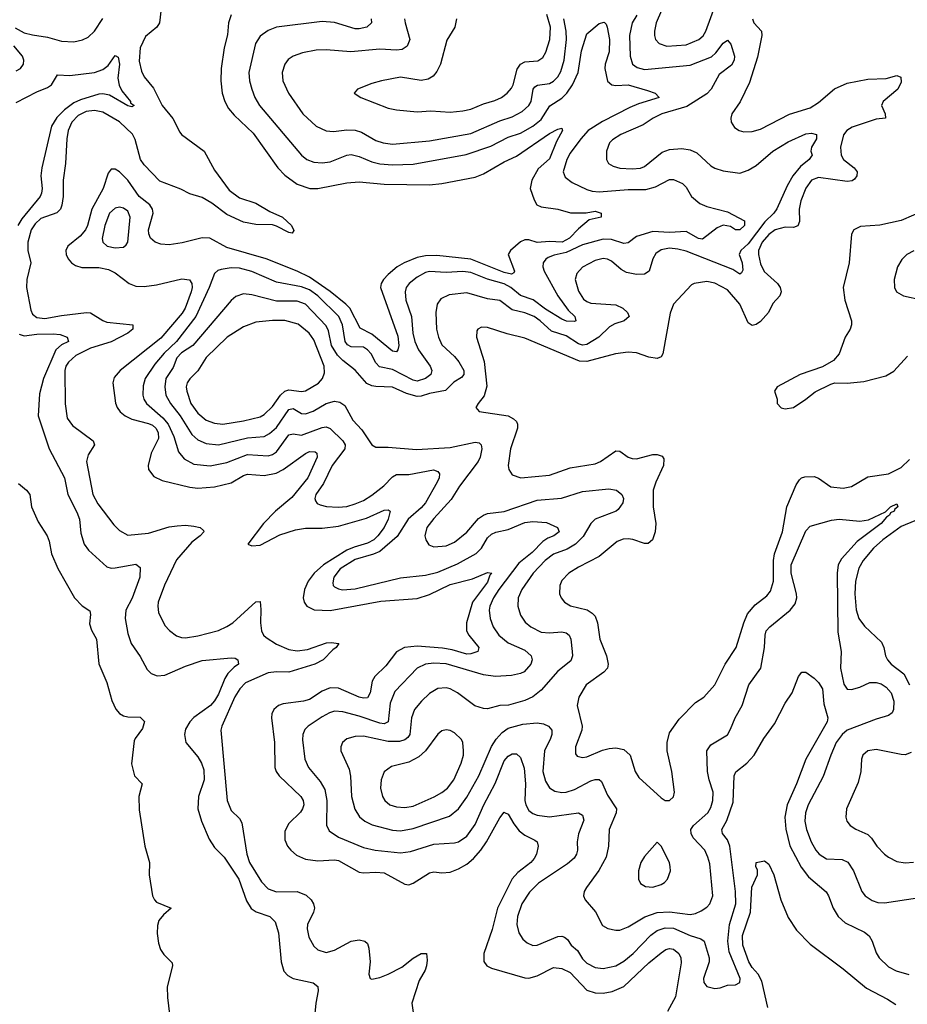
# Model space of a CAD drawing. Header units: inches. Extents: x 1934316 to 2140091, y 524953 to 667329.
# Tile 214 of 256: x 2013788 to 2018080, y 634125 to 638886. Entities that reach past the tile are written whole.
import ezdxf

# ---------------------------------------------------------------- set-up
doc = ezdxf.new("R2010")
doc.units = ezdxf.units.IN
doc.header["$MEASUREMENT"] = 0
doc.layers.add('C0613', color=7, linetype='Continuous')

msp = doc.modelspace()

# ---------------------------------------------------------------- linework, layer by layer
at = {"layer": 'C0613', "color": 5}
for points, elevation in [([(2014480.2, 639010), (2014463.8, 638870), (2014450.2, 638850), (2014396.2, 638803.8), (2014369.6, 638750), (2014365.3, 638685.3), (2014377.2, 638637.2), (2014390, 638608.7), (2014435, 638555), (2014477.1, 638470), (2014528.4, 638408.4), (2014561.5, 638341.5), (2014570.2, 638330), (2014680.1, 638250), (2014730, 638157.5), (2014800.8, 638060.8), (2014850, 638024), (2014930, 637997.8), (2014997.6, 637957.6), (2015059, 637930), (2015102.3, 637890), (2015114.2, 637865.8), (2015106, 637854), (2015090, 637856.9), (2015030, 637887.8), (2015010, 637893.5), (2014930, 637895.3), (2014870, 637907.4), (2014790, 637943.7), (2014717.7, 637997.7), (2014670, 638026.4), (2014610, 638043.7), (2014566.8, 638066.8), (2014465.1, 638105.1), (2014390, 638184), (2014372.8, 638210), (2014346.6, 638306.6), (2014332.9, 638332.9), (2014271.1, 638391.1), (2014190, 638437.7), (2014150, 638446.8), (2014110, 638441.5), (2014070, 638421.8), (2014039.9, 638390), (2014022, 638350), (2014015.9, 638310), (2014010.1, 638189.9), (2013998.8, 638110), (2013997.3, 638030), (2013991.7, 637988.3), (2013985, 637970), (2013967.5, 637952.5), (2013890, 637924.7), (2013862.2, 637897.8), (2013843.1, 637870), (2013827.4, 637810), (2013827.7, 637770), (2013841.3, 637710), (2013822.7, 637630), (2013821.3, 637590), (2013841.9, 637481.9), (2013850, 637462.4), (2013870, 637445.3), (2013910, 637440.8), (2013990, 637456.1), (2014110.1, 637470.1), (2014130, 637468), (2014190, 637430.6), (2014210, 637423.4), (2014334.6, 637410), (2014335.1, 637390), (2014310.8, 637370), (2014230, 637327.7), (2014130, 637296.6), (2014058.8, 637261.2), (2014024, 637230), (2014011.7, 637210), (2014006.3, 637190), (2014007.7, 637027.7), (2014018.1, 636958.1), (2014042.9, 636922.9), (2014142.8, 636850), (2014150.2, 636830), (2014118.6, 636781.4), (2014111.6, 636750), (2014140.8, 636590), (2014165, 636545), (2014242.9, 636442.9), (2014270, 636415.4), (2014310, 636393.7), (2014410, 636402.1), (2014510, 636433.5), (2014550, 636438.7), (2014590, 636440.8), (2014630, 636436.1), (2014660.7, 636430), (2014676.4, 636416.4), (2014678.5, 636410), (2014660.7, 636390), (2014620.2, 636359.8), (2014546.6, 636273.4), (2014488.8, 636151.2), (2014457.6, 636070), (2014455.3, 636050), (2014459.6, 636019.6), (2014490, 635956.4), (2014511.6, 635931.6), (2014546.4, 635906.4), (2014570, 635898), (2014590, 635897.2), (2014650, 635906), (2014750, 635933), (2014790, 635950.9), (2014819.3, 635970), (2014930, 636071.3), (2014950, 636072.4), (2014954.4, 636034.4), (2014952.5, 635970), (2014957.8, 635930), (2014967.3, 635910), (2014979, 635899), (2015030, 635865.9), (2015090, 635840.8), (2015130, 635833.3), (2015180.3, 635839.7), (2015271.9, 635871.9), (2015294.4, 635874.4), (2015330.6, 635870), (2015318.4, 635850), (2015301.6, 635838.4), (2015254.8, 635790), (2015214.5, 635770), (2015090, 635730.7), (2015030, 635732.8), (2014990, 635727.7), (2014880.5, 635679.5), (2014851.6, 635650), (2014828.2, 635611.8), (2014765.3, 635470), (2014760.9, 635450), (2014790.7, 635110.7), (2014810, 635061.1), (2014850, 635023.1), (2014861.6, 635001.6), (2014887, 634850), (2014898.7, 634810), (2014956.8, 634716.8), (2014990, 634682.8), (2015030, 634668.2), (2015130.4, 634670), (2015173.2, 634653.2), (2015197.8, 634630), (2015209.2, 634610), (2015213.7, 634590), (2015209.3, 634570), (2015180.1, 634510), (2015177.6, 634490), (2015186, 634450), (2015210, 634405.2), (2015230, 634388.3), (2015270, 634375.9), (2015310, 634386.8), (2015390, 634430.2), (2015430, 634436.2), (2015456.3, 634430), (2015470, 634418), (2015476.2, 634396.2), (2015482.8, 634330), (2015476.9, 634270), (2015482, 634250), (2015490, 634246), (2015530, 634253.7), (2015570, 634270.1), (2015635.6, 634304.4), (2015690, 634348.2), (2015729.7, 634370), (2015754.8, 634370), (2015758.2, 634338.2), (2015755.2, 634310), (2015749.1, 634290), (2015719.6, 634240.4), (2015683.7, 634130), (2015690, 634085.5)], 180), ([(2016890.7, 638930), (2016865.5, 638870), (2016857.1, 638830), (2016857.6, 638810), (2016863.2, 638790), (2016879.5, 638770), (2016917.1, 638757.1), (2017010, 638764.5), (2017072, 638790), (2017092.7, 638807.3), (2017106.5, 638830), (2017160.3, 638979.7)], 280), ([(2013765.5, 638845.5), (2013810, 638822.8), (2013850, 638812), (2013921.9, 638801.9), (2013990, 638781.8), (2014050, 638778.6), (2014092.1, 638787.9), (2014118.8, 638801.2), (2014150, 638830.2), (2014190, 638891.1)], 180), ([(2014810.1, 638909.9), (2014797.5, 638870), (2014792, 638812), (2014777.3, 638750), (2014761.9, 638650), (2014760.1, 638590), (2014766.4, 638530), (2014779.8, 638490), (2014797, 638457), (2014824.4, 638424.4), (2014917.3, 638337.3), (2015036.6, 638170), (2015070, 638134.1), (2015129.2, 638090), (2015190.4, 638069.6), (2015230, 638070.1), (2015370, 638096.1), (2015430, 638101), (2015550, 638090.1), (2015770, 638086.7), (2015830, 638093.2), (2015990, 638124), (2016030, 638140.9), (2016130, 638197.9), (2016190, 638225.5), (2016350, 638335.1), (2016390, 638356.9), (2016410, 638360.7), (2016413.4, 638350), (2016383.2, 638296.8), (2016350, 638212.3), (2016295.6, 638164.4), (2016264.7, 638110), (2016256.9, 638070), (2016275.1, 638015.1), (2016288.9, 637990), (2016310, 637980.2), (2016390, 637970.1), (2016451.7, 637951.7), (2016527.5, 637952.5), (2016570, 637960.2), (2016600.4, 637950), (2016599.1, 637930), (2016542.2, 637917.8), (2016490, 637874.7), (2016446.1, 637830), (2016410.6, 637809.4), (2016350, 637813.8), (2016290, 637808.4), (2016250, 637821.2), (2016230, 637821.8), (2016210, 637811.1), (2016161.6, 637770), (2016149.3, 637750), (2016180.2, 637670), (2016177.8, 637662.2), (2016165.4, 637654.6), (2016130, 637663), (2015970, 637728.5), (2015805.7, 637745.7), (2015750, 637743.9), (2015710, 637735.8), (2015646.4, 637710), (2015613.7, 637690), (2015570, 637654.2), (2015547.9, 637630), (2015536.2, 637610), (2015532.8, 637590), (2015615.7, 637355.7), (2015620.9, 637310), (2015616.8, 637290), (2015610, 637280.3), (2015590, 637282.7), (2015490, 637364.7), (2015434.1, 637394.1), (2015383.8, 637490), (2015365.4, 637510), (2015290, 637571.5), (2015190, 637639.9), (2015130, 637670.2), (2014979.2, 637730), (2014790, 637783.5), (2014706.6, 637830), (2014670, 637831.4), (2014573.2, 637806.8), (2014510, 637797.7), (2014470, 637800.3), (2014442.9, 637810), (2014420.9, 637830), (2014412.7, 637850), (2014411.3, 637870), (2014432.8, 637950), (2014429.9, 637970), (2014416.5, 637990), (2014365.4, 638030), (2014310, 638110.5), (2014270, 638149.8), (2014250, 638162.3), (2014230, 638163), (2014216.1, 638143.9), (2014192, 638070), (2014137.2, 637970), (2014115.9, 637890), (2014105.7, 637870), (2014080.8, 637839.2), (2014020.2, 637790), (2014010.2, 637770), (2014013.2, 637750), (2014022.7, 637730), (2014038.5, 637710), (2014056.9, 637696.9), (2014087.9, 637687.9), (2014170, 637688.1), (2014217.6, 637677.6), (2014250, 637662.3), (2014317.4, 637610), (2014350, 637597.3), (2014390, 637595.7), (2014450, 637604.1), (2014572.7, 637632.7), (2014608.5, 637628.5), (2014620.4, 637610), (2014621.3, 637590), (2014616.3, 637570), (2014587.5, 637490), (2014573.1, 637466.9), (2014470, 637345.1), (2014273.8, 637190), (2014245.2, 637154.8), (2014237.7, 637130), (2014251.6, 637031.6), (2014259.8, 637010), (2014274.4, 636990), (2014297.8, 636970), (2014330, 636954.1), (2014410, 636933.8), (2014430, 636924.5), (2014446.3, 636910), (2014457.7, 636890), (2014458.9, 636861.1), (2014422.9, 636790), (2014408.3, 636730), (2014411.3, 636710), (2014436.8, 636676.8), (2014477.2, 636657.2), (2014610, 636624.5), (2014650, 636620.4), (2014730, 636626.9), (2014810, 636647), (2014870, 636681.2), (2014890, 636687.4), (2014970, 636680.9), (2015027.5, 636692.5), (2015061.3, 636710), (2015170, 636788.7), (2015190, 636797.2), (2015216.1, 636796.1), (2015224.4, 636790), (2015226.4, 636770), (2015181.2, 636670), (2015104.1, 636575.9), (2015024.4, 636510), (2014967, 636450), (2014891, 636350), (2014910, 636341.6), (2014950, 636344.9), (2015045.8, 636394.3), (2015121.3, 636418.7), (2015170, 636426.6), (2015250, 636426.8), (2015330, 636436.1), (2015464.5, 636475.5), (2015550, 636513.9), (2015570, 636515.5), (2015578.7, 636510), (2015570.1, 636470), (2015550, 636430.8), (2015520.5, 636390), (2015499.6, 636370), (2015470, 636354.9), (2015404.6, 636335.4), (2015370, 636319.9), (2015257.1, 636250), (2015212, 636210), (2015182.2, 636170), (2015164.9, 636130), (2015158.9, 636090), (2015162.7, 636070), (2015176.9, 636050), (2015212.6, 636032.6), (2015290, 636028.5), (2015534.5, 636074.5), (2015710, 636087.1), (2015770, 636106), (2015870, 636153.9), (2015977.5, 636182.5), (2016050, 636213), (2016070.2, 636210.2), (2016061, 636199), (2016050, 636166), (2015977.4, 636070), (2015948, 635970), (2015948.2, 635930), (2015959.4, 635910), (2016008.4, 635850), (2016003.6, 635830), (2015970, 635818.8), (2015950, 635817.8), (2015879.4, 635839.4), (2015832.9, 635847.1), (2015710, 635856.7), (2015649.4, 635850.6), (2015610, 635829), (2015558.6, 635761.4), (2015505.9, 635710), (2015493.1, 635686.9), (2015482, 635630), (2015470, 635607.4), (2015450, 635604.5), (2015430, 635609.4), (2015330, 635653.2), (2015290, 635654.5), (2015250, 635639.6), (2015190, 635598.1), (2015160.7, 635590), (2015061.7, 635578.2), (2015039.6, 635570), (2015016.6, 635550), (2015007.2, 635530), (2015006.1, 635510), (2015020.8, 635390), (2015021.1, 635270), (2015028.2, 635250), (2015042.8, 635230), (2015147.2, 635130), (2015158.5, 635110), (2015161.1, 635090), (2015155.9, 635070), (2015145.6, 635054.4), (2015090, 634999.3), (2015070, 634962), (2015070, 634919.3), (2015083.2, 634890), (2015098.6, 634870), (2015126.4, 634846.4), (2015170, 634826.8), (2015230, 634819.1), (2015310, 634822.7), (2015330, 634819.4), (2015430, 634764.1), (2015450, 634760.1), (2015510, 634763.6), (2015550, 634759.8), (2015650, 634705.4), (2015670, 634703.2), (2015690, 634710.2), (2015770, 634760.5), (2015790, 634764.6), (2015830, 634760.5), (2015870, 634763.6), (2015910, 634779.1), (2015950, 634801.6), (2015983, 634830), (2016017.6, 634870), (2016044.8, 634910), (2016110, 635027), (2016130, 635054), (2016132.9, 635052.9), (2016150, 635043.8), (2016176.7, 634996.7), (2016203, 634963), (2016230, 634941.8), (2016279.1, 634919.1), (2016290.3, 634910), (2016295.3, 634890), (2016286.7, 634850), (2016276.2, 634830), (2016259.7, 634810), (2016197.5, 634762.5), (2016169.1, 634730.9), (2016098.8, 634590), (2016072.8, 634487.2), (2016032.6, 634370), (2016032, 634332), (2016047, 634310), (2016070, 634299.2), (2016230, 634252.1), (2016250, 634251.6), (2016290, 634262.3), (2016370, 634302.3), (2016410, 634297.9), (2016450, 634279), (2016530, 634193.9), (2016570, 634179.6), (2016610, 634178.8), (2016653.5, 634186.5), (2016710, 634210.7), (2016830, 634325), (2016890, 634374.4), (2016912, 634390), (2016930, 634395), (2016950, 634391.6), (2016976, 634370), (2016984.6, 634350), (2016985.9, 634325.9), (2016959.1, 634160.9), (2016920.4, 634090)], 220), ([(2015487.2, 638890), (2015489, 638870), (2015466.4, 638850), (2015430, 638841.9), (2015410, 638842.2), (2015310, 638872.5), (2015250, 638877.6), (2015030, 638849.1), (2014990, 638833.3), (2014950, 638805.7), (2014928.6, 638770), (2014896.1, 638630), (2014899.4, 638590), (2014910.1, 638550.1), (2014925, 638510), (2014947.7, 638470), (2015150, 638230.2), (2015175.8, 638210), (2015210, 638197.4), (2015250, 638193.6), (2015290, 638198.2), (2015370, 638230.9), (2015390, 638233), (2015430, 638224.4), (2015490, 638198.8), (2015530, 638188.2), (2015590, 638183.3), (2015690, 638186.3), (2015946.5, 638233.5), (2016066.3, 638273.7), (2016150, 638317.3), (2016210, 638337.7), (2016270, 638371.5), (2016310, 638403.6), (2016351.1, 638468.9), (2016410, 638505.5), (2016434.1, 638530), (2016460.5, 638570), (2016487.9, 638630), (2016504.2, 638735.8), (2016530, 638818), (2016590, 638867.6), (2016613.8, 638873.8), (2016623.8, 638863.8), (2016629.3, 638849.3), (2016640.1, 638790), (2016638.5, 638730), (2016619.5, 638670), (2016618.2, 638650), (2016630, 638588), (2016650.7, 638570.7), (2016670, 638567.5), (2016730, 638570.9), (2016823.6, 638543.6), (2016860.5, 638530), (2016880.7, 638510), (2016781, 638479), (2016739, 638461), (2016606.7, 638393.2), (2016537.2, 638350), (2016500.9, 638310), (2016450, 638240.2), (2016434, 638210), (2016416.1, 638150), (2016425, 638125), (2016458.9, 638098.9), (2016530, 638064.8), (2016556.1, 638056.1), (2016590, 638052.5), (2016730, 638064.9), (2016815.6, 638064.4), (2016863.2, 638076.8), (2016930, 638113.4), (2016950, 638112.2), (2016993.6, 638093.6), (2017010, 638075.5), (2017036.5, 638030), (2017077.2, 637997.2), (2017110, 637982.2), (2017210, 637956.6), (2017293, 637913), (2017292.9, 637890), (2017270, 637868.9), (2017250, 637869.8), (2017225.1, 637885.1), (2017190, 637891.7), (2017160, 637880), (2017090, 637824.6), (2017070, 637827.9), (2017010, 637860.8), (2016930, 637856.1), (2016850, 637862.1), (2016770, 637838), (2016730, 637807), (2016710, 637803), (2016650, 637823.4), (2016610, 637824.4), (2016510, 637796.6), (2016430, 637760.1), (2016372.2, 637747.8), (2016343.7, 637736.3), (2016331.9, 637728.1), (2016319.8, 637710), (2016318.3, 637690), (2016324.3, 637670), (2016390.5, 637550.5), (2016440.9, 637480.9), (2016472.6, 637450), (2016477.4, 637430), (2016470, 637426), (2016432.7, 637427.3), (2016410, 637437.8), (2016330, 637485.4), (2016271.3, 637531.3), (2016210, 637551.3), (2016162.1, 637590), (2016130, 637607.7), (2016050, 637631.6), (2015970, 637663), (2015930, 637668.6), (2015850, 637662.9), (2015770, 637668.7), (2015750, 637663.6), (2015710, 637641.2), (2015671.8, 637610), (2015657.3, 637590), (2015651.5, 637570), (2015655.4, 637530), (2015682.7, 637450), (2015689.2, 637370), (2015698.6, 637330), (2015717, 637290), (2015773.4, 637210), (2015781.5, 637190), (2015775.4, 637170), (2015751, 637150), (2015710, 637138.4), (2015690, 637142.3), (2015590, 637194.4), (2015527.5, 637207.5), (2015510, 637226.8), (2015487.7, 637270), (2015470, 637289.9), (2015450, 637301.7), (2015390, 637304.2), (2015373.3, 637313.3), (2015361.3, 637330), (2015348.5, 637410), (2015331.6, 637450), (2015230.3, 637550), (2015190, 637578.7), (2015150, 637594.4), (2015030, 637616.6), (2014910, 637668.3), (2014850, 637684.8), (2014810, 637686.6), (2014761.7, 637678.3), (2014746.7, 637673.3), (2014730, 637657.7), (2014704.2, 637590), (2014639.5, 637450), (2014546.5, 637330), (2014486.8, 637273.2), (2014440.7, 637219.3), (2014394.4, 637150), (2014384.4, 637115.6), (2014382.5, 637070), (2014388.1, 637050), (2014401.6, 637030), (2014480.4, 636960.4), (2014505.1, 636930), (2014533.5, 636870), (2014556.4, 636796.4), (2014582.5, 636762.4), (2014630, 636736.6), (2014708.5, 636728.5), (2014790, 636744.1), (2014890, 636783.9), (2014990, 636776.8), (2015010, 636782.8), (2015030, 636796.1), (2015090, 636878), (2015110, 636883.3), (2015150, 636877), (2015250, 636913.6), (2015270, 636916.4), (2015290, 636909.4), (2015350.1, 636850), (2015361.7, 636830), (2015360.4, 636810), (2015298.9, 636730), (2015257.2, 636642.8), (2015219.2, 636590), (2015214.6, 636570), (2015218.7, 636558.7), (2015226.8, 636546.8), (2015240.2, 636540.2), (2015271.7, 636531.7), (2015328.3, 636528.4), (2015370, 636531.3), (2015410, 636543.9), (2015450, 636561.2), (2015490, 636586), (2015548.1, 636631.9), (2015590, 636675.6), (2015610, 636687.3), (2015670, 636685.9), (2015789.2, 636709.2), (2015810, 636701.1), (2015818.5, 636690), (2015815.9, 636670), (2015806.8, 636650), (2015750.5, 636550), (2015730, 636525.1), (2015667, 636470), (2015613.7, 636386.3), (2015530, 636313.6), (2015499.4, 636300.6), (2015410, 636275.6), (2015337.7, 636230), (2015306.7, 636190), (2015302.3, 636162.3), (2015303.9, 636150), (2015310, 636142.7), (2015330, 636132.9), (2015349.6, 636129.6), (2015410, 636133.4), (2015630, 636186.6), (2015750, 636199.8), (2015810, 636213.8), (2015905.4, 636254.6), (2015994.7, 636305.3), (2016020.5, 636330), (2016050, 636379.7), (2016070, 636398.8), (2016090, 636407.8), (2016150, 636419.9), (2016230, 636453.8), (2016270, 636459.1), (2016334.6, 636454.6), (2016388.5, 636430), (2016396, 636410), (2016370.4, 636390), (2016341.4, 636378.6), (2016317.5, 636362.5), (2016265.6, 636310), (2016201.9, 636258.1), (2016104.9, 636130), (2016078.8, 636090), (2016061.4, 636050), (2016058.1, 636030), (2016062.3, 635990), (2016077.6, 635950), (2016104.8, 635910), (2016150, 635872.9), (2016230, 635836.6), (2016261.7, 635810), (2016265.5, 635790), (2016259.2, 635770), (2016227.1, 635732.9), (2016210, 635723.9), (2016166, 635714), (2016088.7, 635710), (2016030, 635718.6), (2015850, 635771.7), (2015790, 635774.6), (2015751, 635769), (2015710, 635749.8), (2015602.7, 635637.3), (2015579.1, 635580.9), (2015570, 635489.8), (2015550, 635481.6), (2015530, 635484.4), (2015430, 635517.6), (2015350, 635538.2), (2015310, 635542.2), (2015285.5, 635534.5), (2015250, 635514.4), (2015182.3, 635470), (2015166.3, 635453.7), (2015157.5, 635430), (2015155.8, 635404.2), (2015166.4, 635310), (2015183.8, 635270), (2015241.3, 635201.3), (2015263.8, 635163.8), (2015272.9, 635110), (2015271, 634991), (2015283.6, 634963.6), (2015330, 634933.7), (2015450, 634883), (2015506.8, 634870), (2015630, 634857), (2015677, 634863), (2015790, 634898.9), (2015890, 634904.8), (2015910, 634910.9), (2015950, 634938), (2015990, 634994.4), (2016033.1, 635090), (2016086.9, 635193.1), (2016130, 635302.2), (2016150, 635324.5), (2016170, 635335.2), (2016190, 635335.6), (2016210, 635318.4), (2016227, 635267), (2016234.3, 635190), (2016231.1, 635110), (2016235.4, 635090), (2016250, 635062.2), (2016270, 635047), (2016290, 635039.3), (2016350, 635031.2), (2016490.1, 635050.1), (2016510, 635038.7), (2016515.8, 635015.8), (2016490, 634949.4), (2016484, 634910), (2016486, 634870), (2016481, 634850), (2016469, 634831), (2016436.7, 634803.3), (2016296.5, 634710), (2016253.3, 634666.7), (2016215.5, 634610), (2016195, 634550), (2016192, 634510), (2016200.8, 634470), (2016220.2, 634440.2), (2016241.7, 634421.7), (2016270, 634409), (2016290, 634410.2), (2016390, 634452.9), (2016410, 634454.2), (2016423, 634450), (2016437.3, 634437.3), (2016455.2, 634410), (2016484.6, 634384.6), (2016510, 634344.2), (2016530, 634323), (2016570, 634303.2), (2016610, 634297.2), (2016669.9, 634310.1), (2016710, 634333.9), (2016755.2, 634370), (2016840.2, 634459.8), (2016870, 634481.9), (2016910, 634494.4), (2016950, 634492.3), (2017030, 634457.7), (2017082.1, 634442.1), (2017097.4, 634430), (2017122.5, 634350), (2017121.5, 634330), (2017094.9, 634250), (2017096, 634230), (2017110.2, 634210.2), (2017150, 634201.3), (2017175.5, 634204.5), (2017210, 634216.9), (2017250, 634219.6), (2017269.6, 634230), (2017272.1, 634250), (2017219.1, 634379.1), (2017211.8, 634430), (2017221.1, 634510), (2017250.3, 634610), (2017249.9, 634670), (2017222.7, 634890), (2017210, 634920.2), (2017186, 634950), (2017183.4, 634970), (2017207.3, 635012.7), (2017237.7, 635102.3), (2017242.7, 635230), (2017251, 635249), (2017304.8, 635290), (2017339.8, 635330), (2017386.9, 635410), (2017438.7, 635481.3), (2017490, 635580.7), (2017523.7, 635630), (2017553.2, 635710), (2017570, 635731.3), (2017589.2, 635730.8), (2017630, 635702.3), (2017650, 635681.3), (2017669.4, 635650), (2017677.2, 635577.2), (2017695.2, 635510), (2017691.8, 635490), (2017590.1, 635310), (2017544.5, 635190), (2017499.2, 635090), (2017487.5, 635030), (2017492.3, 634972.3), (2017511.6, 634891.6), (2017567.3, 634787.3), (2017601.9, 634741.9), (2017688, 634668), (2017699.2, 634650), (2017721.1, 634590), (2017746, 634550), (2017779.2, 634519.2), (2017873.4, 634473.4), (2017895.2, 634455.2), (2017910.2, 634430.2), (2017930, 634373.4), (2017944, 634350), (2017990, 634306.2), (2018026.3, 634286.3), (2018088.3, 634268.3)], 240), ([(2016772.7, 638907.3), (2016749.6, 638870), (2016737, 638810), (2016740.3, 638710), (2016751.1, 638671.1), (2016774.1, 638654.1), (2016810, 638645.4), (2017030, 638665), (2017133.3, 638706.6), (2017155, 638725), (2017190, 638771.7), (2017210, 638786.7), (2017227.2, 638767.2), (2017243.8, 638710), (2017243.6, 638690), (2017230, 638665.8), (2017170, 638620.3), (2017131.8, 638550), (2017110, 638526.6), (2017013.6, 638466.4), (2016893.4, 638430), (2016851.8, 638410), (2016802.3, 638377.7), (2016694.9, 638330), (2016654.6, 638305.4), (2016639.7, 638290), (2016624.7, 638250), (2016626.3, 638210), (2016635.8, 638190), (2016657.1, 638177.1), (2016690, 638167.9), (2016750, 638164.4), (2016790, 638167.2), (2016810, 638176), (2016894.9, 638245.1), (2016930, 638258.5), (2016990, 638262.4), (2017030, 638257.1), (2017061.9, 638241.9), (2017130, 638178.8), (2017150, 638167.3), (2017190, 638154.7), (2017270, 638143.2), (2017310, 638157.6), (2017350, 638181), (2017430, 638249.2), (2017504.6, 638295.4), (2017590, 638333.3), (2017617, 638337), (2017640.3, 638330), (2017641, 638310), (2017616.5, 638270), (2017613.2, 638250), (2017619.7, 638230), (2017616, 638224), (2017606.2, 638210), (2017563.9, 638176.1), (2017525.9, 638130), (2017498.4, 638081.6), (2017448.6, 637971.4), (2017434, 637950), (2017391.1, 637909), (2017310, 637802), (2017274.5, 637770), (2017267.6, 637750), (2017281.2, 637710), (2017285, 637675.1), (2017278.7, 637661.3), (2017270, 637655.4), (2017237.1, 637677.1), (2017010, 637766.3), (2016970, 637776.6), (2016930, 637780.2), (2016890, 637772.8), (2016864.3, 637755.7), (2016850.2, 637730), (2016831.3, 637670), (2016810, 637654.6), (2016770, 637653.3), (2016723, 637663), (2016697.1, 637677.1), (2016650, 637718.1), (2016630, 637728.5), (2016610, 637731.6), (2016570, 637721.1), (2016510, 637688.9), (2016481.9, 637658.1), (2016473.2, 637630), (2016490, 637573.1), (2016514.7, 637534.7), (2016530, 637522.7), (2016550, 637515.5), (2016670, 637507.5), (2016704, 637490), (2016727.6, 637470), (2016735.3, 637450), (2016710.4, 637430), (2016665.3, 637414.7), (2016639.3, 637400.7), (2016588.6, 637350), (2016530, 637314.4), (2016510, 637312.3), (2016490, 637318.9), (2016430, 637356.2), (2016360.1, 637380.1), (2016305.2, 637430), (2016275.7, 637450), (2016230, 637468), (2016170, 637482.4), (2016110, 637528.5), (2016050, 637536), (2015950, 637565.4), (2015864.2, 637555.8), (2015824.3, 637535.7), (2015806, 637510), (2015799.4, 637470), (2015804.1, 637390), (2015813.4, 637350), (2015830, 637312.7), (2015890, 637257.1), (2015911.4, 637231.4), (2015935.7, 637190), (2015935.5, 637170), (2015923.9, 637156.1), (2015887.2, 637132.8), (2015846.9, 637093.1), (2015770, 637078.2), (2015730, 637064.5), (2015710, 637064), (2015658.9, 637078.9), (2015590, 637108.8), (2015510, 637111.9), (2015490, 637115.4), (2015467.1, 637127.1), (2015410.4, 637190.3), (2015350, 637237.3), (2015323.9, 637263.9), (2015296.4, 637310), (2015280.9, 637380.9), (2015270, 637404.7), (2015170, 637510.8), (2015130, 637524.5), (2015030, 637524.5), (2014910, 637555.9), (2014870, 637560.3), (2014832.6, 637547.4), (2014810, 637527.8), (2014624.6, 637310), (2014570, 637274.6), (2014547.7, 637250), (2014530, 637204.6), (2014494.5, 637150), (2014489.6, 637109.6), (2014494.7, 637070), (2014516.4, 637030), (2014563.3, 636970), (2014620.3, 636880.3), (2014650, 636853.8), (2014690, 636835.7), (2014750, 636829.6), (2014890, 636863.8), (2014970, 636871), (2014996, 636884), (2015030, 636914), (2015090, 637000.7), (2015110, 637006.1), (2015150, 636982.1), (2015170, 636979.3), (2015206.6, 636993.4), (2015270, 637030.6), (2015310, 637040.7), (2015336.5, 637036.5), (2015359.4, 637019.4), (2015399.3, 636950), (2015442.9, 636902.9), (2015490, 636830.3), (2015510, 636818.3), (2015570, 636819.3), (2015707.1, 636807.1), (2015870, 636817.4), (2015990, 636842.7), (2016010, 636839), (2016019, 636830), (2016022.7, 636810), (2016014, 636770), (2016004.1, 636750), (2015914.5, 636630), (2015874.8, 636565.2), (2015790, 636474.5), (2015757.1, 636430), (2015747.5, 636390), (2015751.5, 636370), (2015766.5, 636346.5), (2015790, 636336.1), (2015850, 636340.9), (2015890, 636359.4), (2015950, 636407.3), (2016006.5, 636473.5), (2016029.9, 636490.1), (2016050, 636497.8), (2016130, 636507.3), (2016290, 636562.2), (2016407.8, 636572.2), (2016510, 636604.7), (2016636.5, 636616.5), (2016674, 636610), (2016700.3, 636590), (2016707, 636570), (2016704.2, 636550), (2016682.6, 636517.4), (2016671.5, 636508.5), (2016570, 636469.9), (2016550, 636449.8), (2016513.2, 636386.8), (2016475.6, 636350), (2016434.9, 636325.1), (2016370, 636301.6), (2016328.9, 636270), (2016270.8, 636210), (2016215.8, 636130), (2016198.3, 636090), (2016197.4, 636050), (2016210, 636006.4), (2016232.4, 635972.4), (2016259.6, 635950), (2016310, 635923.9), (2016350, 635920.4), (2016410, 635925.1), (2016430, 635920.9), (2016444.2, 635910), (2016453.2, 635890), (2016458.9, 635830), (2016460.4, 635810), (2016453.8, 635786.2), (2016390, 635735.7), (2016310, 635643.1), (2016270, 635610.9), (2016230, 635594.2), (2016151.5, 635571.5), (2016110, 635569.7), (2016050, 635553.3), (2016030, 635555.1), (2015988.5, 635568.5), (2015905.4, 635630), (2015870, 635649.8), (2015850, 635654.6), (2015810, 635651.5), (2015770, 635627.9), (2015730.2, 635590), (2015697.7, 635550), (2015682.8, 635510), (2015674.3, 635430), (2015665, 635415), (2015650, 635403.1), (2015623.8, 635396.2), (2015570, 635394.9), (2015450, 635421.6), (2015410, 635419.5), (2015370, 635408.4), (2015348.9, 635390), (2015341.5, 635370), (2015340.8, 635350), (2015381, 635261), (2015387.5, 635227.5), (2015392, 635130), (2015409, 635069), (2015431.6, 635031.6), (2015456.9, 635010), (2015492, 634992), (2015590, 634966.9), (2015630, 634963.9), (2015690, 634974.3), (2015866, 635034), (2015910, 635069.4), (2015950, 635126.5), (2016008.8, 635230), (2016069.2, 635370.8), (2016092.6, 635407.4), (2016120.7, 635439.3), (2016150, 635460.2), (2016220.8, 635479.2), (2016290, 635486.1), (2016320.7, 635480.7), (2016345.3, 635470), (2016360.9, 635450), (2016361.5, 635430), (2016354.8, 635410), (2016325, 635350), (2016316.9, 635250), (2016330, 635204.2), (2016350, 635171.4), (2016376, 635156), (2016409.5, 635149.5), (2016430, 635150.8), (2016470, 635163.7), (2016550, 635205.5), (2016570, 635212.3), (2016590, 635212.2), (2016601.4, 635201.4), (2016630, 635136.5), (2016673.2, 635070), (2016672.5, 635050), (2016638.3, 634970), (2016635.5, 634890), (2016623.2, 634836.8), (2016587.7, 634772.3), (2016528.9, 634690), (2016518, 634670), (2016514, 634650), (2016521.6, 634630), (2016572.2, 634572.2), (2016606.2, 634506.2), (2016631.2, 634491.2), (2016670, 634483.1), (2016690, 634483.6), (2016730, 634499.3), (2016811.6, 634548.4), (2016870, 634568.7), (2016930, 634572.4), (2017030, 634559.1), (2017055.8, 634564.1), (2017082.7, 634577.3), (2017110, 634594), (2017126, 634610), (2017140.3, 634650), (2017124.4, 634804.4), (2017116.3, 634836.3), (2017100.3, 634870), (2017044.7, 634930), (2017034.4, 634950), (2017034.1, 634970), (2017046.6, 634990), (2017115.6, 635050), (2017130, 635077), (2017139.6, 635110), (2017141, 635150), (2017121.3, 635210), (2017113.4, 635250), (2017110.6, 635350), (2017130, 635378.6), (2017210, 635427.4), (2017225.4, 635454.6), (2017247.4, 635510), (2017281, 635570), (2017313.6, 635670), (2017371.2, 635750), (2017389.3, 635850), (2017392.1, 635910), (2017397.7, 635930), (2017415.3, 635950), (2017512.9, 636030), (2017538.5, 636061.5), (2017546.1, 636090), (2017544.8, 636110), (2017518.5, 636210), (2017518.9, 636250), (2017590, 636413.4), (2017610, 636437.1), (2017714.2, 636465.8), (2017750, 636470.2), (2017850, 636460.6), (2017892.8, 636467.2), (2017974.7, 636505.3), (2017999.3, 636530), (2018030, 636544.7), (2018034, 636530), (2018020.6, 636519.4), (2018016.4, 636510), (2017999.5, 636500.5), (2017994, 636490), (2017979.3, 636480.7), (2017953.4, 636450), (2017836.9, 636363.1), (2017761.9, 636278.1), (2017746.6, 636250), (2017741.4, 636210), (2017744.2, 635924.2), (2017760.2, 635830), (2017756.5, 635750), (2017772.5, 635672.5), (2017790, 635649.1), (2017810, 635646.9), (2017850, 635658.5), (2017899.7, 635680.3), (2017930, 635680.7), (2017953.6, 635673.6), (2017977.8, 635657.8), (2018002.5, 635630), (2018015.5, 635590), (2018013.5, 635550), (2018006.3, 635533.7), (2017990, 635520.8), (2017930, 635503.4), (2017789.8, 635450.2), (2017764.5, 635430), (2017736.8, 635390), (2017710.1, 635330), (2017673.8, 635226.2), (2017601.4, 635090), (2017587.2, 635050), (2017584.6, 635010), (2017592.8, 634970), (2017614.8, 634910), (2017637.8, 634870), (2017654.7, 634850), (2017690, 634828), (2017764.7, 634824.7), (2017791.9, 634811.9), (2017820.7, 634770), (2017860.2, 634670), (2017876, 634650), (2017910, 634627.1), (2017937.1, 634617.1), (2017970, 634615.6), (2018130, 634638.8)], 260), ([(2015648.2, 638890), (2015651.1, 638870), (2015673.7, 638790), (2015661.6, 638758.4), (2015638.1, 638741.9), (2015610, 638737.7), (2015530, 638742.4), (2015389.8, 638729.8), (2015270, 638739.8), (2015221.1, 638738.9), (2015154.9, 638725.1), (2015110, 638709.8), (2015086.8, 638693.2), (2015069.5, 638670.5), (2015057.5, 638630), (2015061.1, 638590), (2015087.2, 638530), (2015157.6, 638430), (2015222.3, 638370), (2015270, 638348.4), (2015305, 638345), (2015370, 638353), (2015410, 638351.7), (2015441, 638341), (2015510, 638300.7), (2015544.9, 638290), (2015590, 638283.8), (2015770, 638299.6), (2015970, 638334.7), (2016110, 638396.3), (2016170, 638416.4), (2016217.7, 638442.3), (2016249.9, 638470), (2016261.7, 638490), (2016270.9, 638549.1), (2016279.2, 638560.8), (2016291.5, 638568.5), (2016350, 638577.7), (2016370, 638588.3), (2016390, 638609.4), (2016404.6, 638635.4), (2016421.3, 638690), (2016431.3, 638790), (2016430.6, 638830), (2016419.9, 638890)], 260), ([(2015899.8, 638890), (2015891.5, 638850), (2015852.8, 638787.2), (2015822, 638670), (2015805.4, 638634.6), (2015787.3, 638612.7), (2015762.5, 638597.5), (2015730, 638591.8), (2015630, 638607.1), (2015538, 638590), (2015490, 638576.9), (2015422, 638550), (2015404.7, 638530), (2015438, 638510), (2015570, 638457.4), (2015610, 638449.1), (2015710, 638440.2), (2015775.3, 638444.7), (2015870, 638438.5), (2015930, 638445), (2015970, 638453.7), (2016030, 638478.9), (2016085.4, 638494.6), (2016117.2, 638510), (2016144.5, 638530), (2016165.4, 638554.6), (2016173.4, 638570), (2016193.8, 638646.2), (2016209.5, 638670.5), (2016230, 638682), (2016293.4, 638686.6), (2016316.9, 638703.1), (2016332.1, 638727.9), (2016351.4, 638790), (2016354.7, 638850), (2016337.5, 638910)], 280), ([(2017332, 638890), (2017338.6, 638870), (2017374.7, 638830), (2017377.4, 638810), (2017356, 638704), (2017317.7, 638582.3), (2017271.1, 638488.9), (2017232, 638430), (2017226.7, 638410), (2017228.2, 638390), (2017244.4, 638364.4), (2017266.8, 638350), (2017290, 638342.7), (2017330, 638344.5), (2017370, 638356.5), (2017510.9, 638429.1), (2017610, 638459.8), (2017650, 638484.9), (2017728.3, 638551.7), (2017790, 638579.1), (2017890, 638597.3), (2017978.2, 638601.8), (2018030, 638615.8), (2018048.3, 638608.3), (2018050, 638584), (2018034.7, 638550), (2017964.2, 638490), (2017955.6, 638470), (2017973.1, 638430), (2017974, 638410), (2017930, 638404.6), (2017814.2, 638365.9), (2017788, 638350), (2017771.5, 638328.5), (2017757.2, 638270), (2017760.1, 638230), (2017771.3, 638210), (2017823.2, 638170), (2017836.9, 638150), (2017835.6, 638130), (2017825.5, 638114.5), (2017813.5, 638106.5), (2017790, 638102.8), (2017650, 638122.4), (2017616.9, 638110), (2017590, 638071.8), (2017564.7, 638010), (2017556.9, 637970), (2017558.4, 637910), (2017551.5, 637888.5), (2017530, 637880.2), (2017490, 637882.1), (2017441.1, 637870), (2017410, 637847.3), (2017378.2, 637810), (2017361.3, 637770), (2017359.8, 637750), (2017370, 637704.9), (2017388.7, 637668.7), (2017453, 637610), (2017465.4, 637590), (2017470.9, 637570), (2017464, 637550), (2017430, 637513.3), (2017409.4, 637470), (2017370, 637426.8), (2017350, 637411.5), (2017330, 637406.2), (2017310, 637419.1), (2017271, 637510), (2017210, 637579.8), (2017150, 637612), (2017110, 637619), (2017050, 637610.8), (2017036.9, 637603.1), (2016950, 637509.6), (2016932.6, 637467.4), (2016898, 637270), (2016890, 637255.8), (2016870, 637247), (2016830, 637254.2), (2016770, 637274.6), (2016730, 637277.5), (2016669.8, 637269.8), (2016530, 637232.5), (2016494.8, 637234.8), (2016230, 637346), (2016145.9, 637365.9), (2016050, 637398), (2016021.6, 637398.4), (2016003, 637390), (2015998.7, 637381.3), (2015996.9, 637350), (2016033.3, 637233.3), (2016046.9, 637113.1), (2016033.9, 637066.1), (2016004.4, 637030), (2015994, 637010), (2016010.4, 636990.4), (2016149.5, 636969.5), (2016176.4, 636956.4), (2016190, 636942), (2016195.3, 636930), (2016195, 636910), (2016161.4, 636810), (2016150.2, 636730.2), (2016152.9, 636710), (2016170, 636684.2), (2016211.1, 636671.1), (2016350, 636682.8), (2016450, 636718.8), (2016570, 636737.6), (2016596, 636750), (2016670, 636800.2), (2016690, 636799.2), (2016730, 636770.2), (2016750, 636763.2), (2016770, 636762.1), (2016850, 636782.5), (2016870, 636782.9), (2016894.7, 636774.7), (2016902.2, 636762.2), (2016901, 636730), (2016863.9, 636650), (2016850.7, 636610), (2016850.7, 636530.7), (2016863.9, 636450), (2016860.5, 636410), (2016847.6, 636370), (2016826.8, 636353.2), (2016810, 636353.6), (2016752.7, 636372.7), (2016730, 636375), (2016706.9, 636373.1), (2016677, 636363), (2016590, 636289.8), (2016490, 636238.8), (2016443.6, 636210), (2016410, 636174.3), (2016399.1, 636150), (2016397.8, 636110), (2016406, 636090), (2016422, 636070), (2016451.9, 636051.9), (2016531.4, 636031.4), (2016556.4, 636016.4), (2016570, 636001.3), (2016582, 635970), (2016592.8, 635890), (2016624.7, 635810), (2016633.8, 635770), (2016630.3, 635750), (2016613.4, 635730), (2016527.8, 635670), (2016491.6, 635610), (2016484, 635570), (2016508.5, 635470), (2016506.8, 635450), (2016475.2, 635370), (2016475.4, 635335.4), (2016484, 635324), (2016510, 635317.6), (2016530, 635321.1), (2016605.7, 635354.3), (2016637.6, 635362.4), (2016670, 635364.6), (2016710, 635356.8), (2016739.2, 635330), (2016763.6, 635250), (2016781.4, 635221.4), (2016890, 635122.8), (2016910, 635110.8), (2016930, 635110.8), (2016950, 635127.3), (2016955.1, 635150), (2016941.1, 635250), (2016918.5, 635350), (2016918.5, 635390), (2016930, 635437.3), (2016976.5, 635503.5), (2017056.5, 635583.5), (2017096.9, 635610), (2017149.9, 635670.1), (2017199, 635770), (2017252.2, 635850), (2017289.3, 635970), (2017307.7, 636012.3), (2017343.7, 636056.3), (2017400.4, 636099.7), (2017418.4, 636121.6), (2017432.7, 636170), (2017432.5, 636270), (2017437.2, 636302.8), (2017477.1, 636410), (2017498.1, 636530), (2017543.2, 636636.8), (2017558.5, 636661.5), (2017569.2, 636670.8), (2017584.3, 636675.7), (2017630, 636676.6), (2017650, 636669.2), (2017710, 636626.7), (2017770, 636621.1), (2017810, 636628), (2017890, 636674.7), (2017990, 636690.2), (2018050, 636721), (2018090, 636759.4)], 280), ([(2013770, 638637.7), (2013791.6, 638650), (2013805.7, 638670), (2013807.8, 638690), (2013801.5, 638710), (2013759.6, 638759.6)], 180), ([(2013770, 638484.6), (2013870, 638537.4), (2013922.9, 638557.1), (2013942.3, 638570), (2013970, 638619.5), (2014030, 638616.5), (2014150, 638630.2), (2014190, 638645.4), (2014215.4, 638664.6), (2014250, 638711.8), (2014264.7, 638704.7), (2014270.6, 638670.6), (2014262.5, 638602.5), (2014268.7, 638568.7), (2014282.2, 638542.2), (2014324.4, 638490), (2014324.1, 638484.1), (2014340.7, 638470), (2014330, 638463.6), (2014310, 638469.8), (2014221.4, 638521.4), (2014190, 638527.9), (2014170, 638526.2), (2014081.8, 638498.2), (2014050, 638483.6), (2014005, 638450), (2013967, 638413), (2013941, 638370), (2013894.8, 638170), (2013889.6, 638130), (2013895.8, 638070), (2013893.3, 638046.7), (2013886.3, 638030), (2013797.9, 637922.1), (2013779, 637890)], 160), ([(2018170, 637965.6), (2018050, 637914.7), (2017947.3, 637892.7), (2017854.2, 637885.8), (2017821.7, 637870), (2017810, 637849), (2017798.4, 637710), (2017769.2, 637590), (2017777.4, 637530), (2017810.2, 637430), (2017810.2, 637410), (2017803.6, 637390), (2017778.9, 637350), (2017751.3, 637270), (2017722.7, 637237.3), (2017670, 637207.1), (2017562.8, 637170), (2017451.3, 637110), (2017438, 637090), (2017450.9, 637050.9), (2017451, 637030), (2017470, 637008.2), (2017490, 637004.4), (2017530, 637010.4), (2017589.4, 637050), (2017633.8, 637086.2), (2017710, 637123.6), (2017730, 637129), (2017790, 637127.9), (2017870, 637136.1), (2017976, 637164), (2018014.6, 637185.4), (2018081.5, 637258.5)], 320), ([(2018111.4, 637768.6), (2018078, 637750), (2018053.9, 637726.1), (2018032.4, 637690), (2018015.8, 637630), (2018018.4, 637590), (2018028.2, 637570), (2018061, 637550), (2018150, 637531.7)], 340), ([(2013784.7, 637364.7), (2013810, 637357.8), (2013870, 637364.7), (2013950, 637366.5), (2013982.8, 637362.8), (2014017, 637350), (2014023.1, 637330), (2013990, 637313.2), (2013963.3, 637290), (2013902.5, 637150), (2013883.6, 637076.4), (2013877.1, 636970), (2013930.9, 636810.9), (2014003.8, 636670), (2014020.9, 636590), (2014064.4, 636504.4), (2014076.3, 636470), (2014083.6, 636403.6), (2014100.2, 636350), (2014120, 636320), (2014210, 636240.2), (2014230, 636234.3), (2014250, 636235), (2014350, 636253.4), (2014370, 636236.3), (2014369.2, 636190), (2014331, 636089), (2014301.1, 636030), (2014297.1, 635990), (2014310, 635917.3), (2014326.7, 635870), (2014370, 635807.2), (2014403.9, 635743.9), (2014423.6, 635723.6), (2014452.6, 635712.6), (2014490, 635715.5), (2014590, 635759.3), (2014670, 635786.6), (2014810, 635800.7), (2014830, 635798.5), (2014843.1, 635790), (2014846.7, 635770), (2014824.7, 635755.3), (2014795.1, 635724.9), (2014780.3, 635699.7), (2014750, 635625.1), (2014730, 635592), (2014710, 635569.8), (2014630, 635511.6), (2014610.2, 635490), (2014590, 635455.6), (2014584.3, 635430), (2014591.5, 635390), (2014650, 635321.5), (2014667.2, 635290), (2014677.7, 635257.7), (2014679.8, 635210), (2014653.1, 635130), (2014648.7, 635070), (2014666.9, 635010), (2014704, 634924), (2014730, 634882.6), (2014776.1, 634836.1), (2014848.3, 634730), (2014885, 634625), (2014907.4, 634587.4), (2014931.4, 634571.4), (2014997.1, 634550), (2015022.9, 634522.9), (2015039.7, 634470), (2015051.6, 634330), (2015065.2, 634285.2), (2015084.1, 634264.1), (2015110, 634250.2), (2015207.8, 634227.8), (2015230.3, 634210.3), (2015231.6, 634190), (2015220.2, 634130), (2015211, 634030)], 160), ([(2013782.6, 636642.6), (2013820.5, 636610), (2013836.4, 636590), (2013844.4, 636530), (2013877.6, 636457.6), (2013920.4, 636390), (2013930, 636364.7), (2013942.2, 636302.2), (2013972.4, 636232.4), (2014053.4, 636090), (2014090, 636051.8), (2014127.1, 636027.1), (2014130.2, 636010.2), (2014125, 635965), (2014134.5, 635934.5), (2014158.9, 635890), (2014170.3, 635770.3), (2014210, 635681), (2014233.3, 635593.3), (2014252.1, 635552.1), (2014270.2, 635530.2), (2014290, 635519), (2014310, 635514), (2014370, 635513.1), (2014391.4, 635491.4), (2014382, 635458), (2014345.5, 635410), (2014341.7, 635398.3), (2014327.8, 635287.8), (2014343.7, 635230), (2014379.5, 635190), (2014363.9, 635130), (2014365.5, 635065.5), (2014393, 634890), (2014416, 634810), (2014414.7, 634750), (2014430.2, 634650), (2014439, 634630), (2014450, 634618.3), (2014521, 634590), (2014482.6, 634557.4), (2014460.2, 634530), (2014454, 634506), (2014452.9, 634467.1), (2014459.8, 634419.8), (2014469.3, 634389.3), (2014484.8, 634364.8), (2014524.9, 634324.9), (2014526.7, 634310), (2014501.3, 634210), (2014502, 634158), (2014520.2, 634010)], 140), ([(2018117.1, 636462.9), (2018050, 636435.3), (2017961.6, 636370), (2017916.6, 636330), (2017866.2, 636270), (2017846, 636234), (2017830.1, 636170), (2017826.9, 636110), (2017832.3, 636032.3), (2017846.1, 635990), (2017872.4, 635952.4), (2017955.3, 635875.3), (2017967.1, 635850), (2017974, 635810), (2017985, 635790), (2018002.6, 635770), (2018063.2, 635723.2), (2018091.4, 635670)], 280), ([(2018098.1, 635341.9), (2018070, 635331.3), (2018050, 635332.6), (2017930, 635356.8), (2017890, 635349.8), (2017864.9, 635330), (2017859.1, 635310), (2017855.4, 635250), (2017842.9, 635197.1), (2017785.8, 635070), (2017782.3, 635030), (2017787.4, 635010), (2017803.7, 634990), (2017831.5, 634971.5), (2017890, 634945.8), (2017907.6, 634927.6), (2017932.1, 634890), (2017970, 634851.3), (2017990, 634835.5), (2018030, 634814.7), (2018070, 634808.3), (2018110, 634811.3)], 280), ([(2017405.7, 634110), (2017377, 634237), (2017358.7, 634270), (2017330, 634302.7), (2017313.1, 634330), (2017284.2, 634410), (2017282.8, 634457.2), (2017322.5, 634570), (2017328.8, 634691.2), (2017355.1, 634750), (2017355.1, 634775.1), (2017348, 634790), (2017350, 634811), (2017390, 634818.8), (2017410, 634802.8), (2017434.2, 634750), (2017468.9, 634630), (2017504.3, 634544.3), (2017543.5, 634483.5), (2017610, 634414.9), (2017770, 634295.5), (2017882.4, 634202.4), (2017983.7, 634150), (2018023.9, 634123.9)], 220)]:
    msp.add_lwpolyline(points, dxfattribs=dict(at, elevation=elevation))
for points, elevation in [([(2014270, 637979.5), (2014250, 637974.9), (2014221.7, 637950), (2014199.3, 637890), (2014186.9, 637826.9), (2014190.2, 637810), (2014210.9, 637790.9), (2014250, 637783.2), (2014290, 637786.4), (2014303.4, 637796.6), (2014311.4, 637810), (2014322.8, 637930), (2014310, 637959.3), (2014290, 637974.6)], 240), ([(2015010, 637430.5), (2014930, 637422.4), (2014870, 637401), (2014791.8, 637350), (2014690, 637251.9), (2014650, 637187.3), (2014610.6, 637149.4), (2014597.9, 637130), (2014593.1, 637110), (2014595.8, 637090), (2014614.8, 637030), (2014650, 636982.6), (2014689.3, 636950), (2014730, 636934.2), (2014770, 636930.1), (2014870, 636946.3), (2014950, 636965.2), (2014970, 636976.6), (2015010, 637015.7), (2015049.4, 637070), (2015070, 637089.2), (2015090, 637096.4), (2015150, 637087.4), (2015170, 637090.7), (2015232.4, 637127.6), (2015252.7, 637150), (2015262.4, 637177.6), (2015259.6, 637210), (2015210, 637338.2), (2015187.7, 637370), (2015134, 637414), (2015070, 637430.4)], 280), ([(2015850, 635452.3), (2015830, 635446.6), (2015809.5, 635430.5), (2015749.7, 635350.3), (2015718.2, 635321.8), (2015670, 635295.6), (2015585.7, 635274.3), (2015551, 635249), (2015536.5, 635210), (2015533, 635170), (2015541.6, 635130), (2015553.8, 635110), (2015578, 635090), (2015610, 635079.1), (2015650, 635076.4), (2015690, 635082.8), (2015792.5, 635127.5), (2015830, 635148.7), (2015856.8, 635170), (2015887.9, 635210), (2015923.4, 635290), (2015933.6, 635330), (2015934, 635350), (2015930.8, 635390), (2015924.5, 635404.5), (2015890, 635438), (2015870, 635448.5)], 280), ([(2016870, 634908.7), (2016810, 634839.5), (2016791.7, 634810), (2016780.8, 634770), (2016780.3, 634730), (2016789.2, 634709.2), (2016814.4, 634694.4), (2016850, 634691.9), (2016890, 634703.5), (2016906.2, 634713.9), (2016919.7, 634730), (2016934.7, 634770), (2016933.7, 634790), (2016929.6, 634810), (2016890, 634888.7)], 280)]:
    msp.add_lwpolyline(points, close=True, dxfattribs=dict(at, elevation=elevation))

doc.saveas('drawing.dxf')
